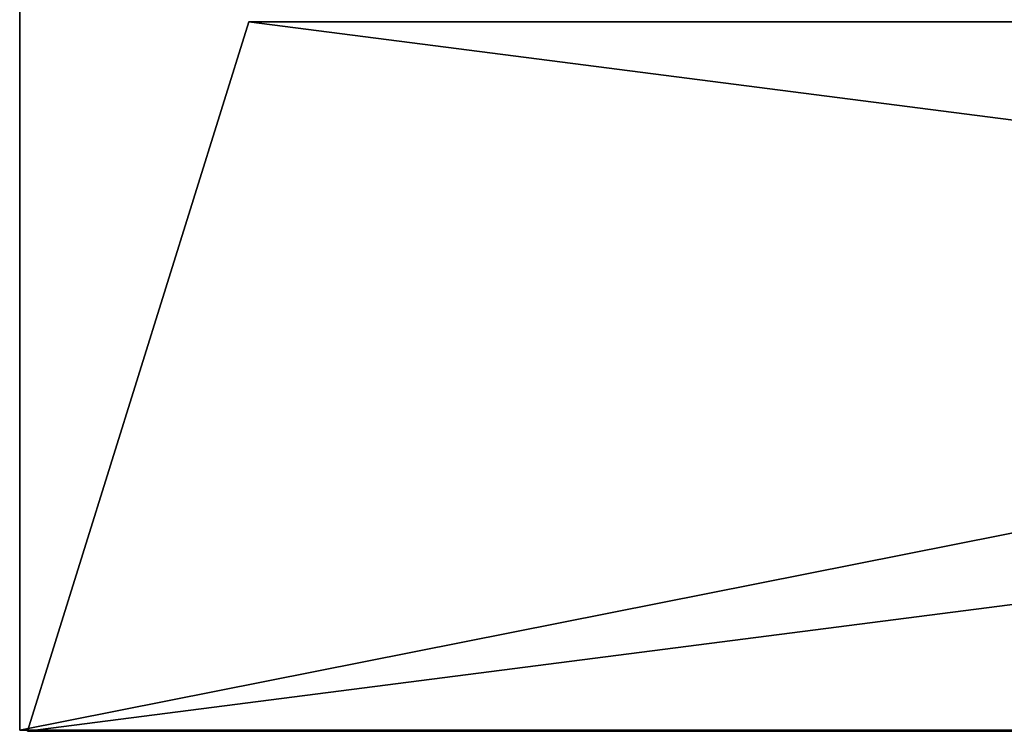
# Model space of a CAD drawing. Header units: millimetres. Extents: x 0 to 500, y -45 to 57.
# Tile 1 of 58: x 0 to 86, y -45 to 17. Entities that reach past the tile are written whole.
import ezdxf

# ---------------------------------------------------------------- set-up
doc = ezdxf.new("R2010")
doc.units = ezdxf.units.MM
doc.header["$LTSCALE"] = 65.185185
for name, color, linetype in [('18', 7, 'CONTINUOUS'), ('19', 7, 'CONTINUOUS'), ('20', 7, 'CONTINUOUS'), ('26', 7, 'CONTINUOUS'), ('27', 7, 'CONTINUOUS'), ('28', 7, 'CONTINUOUS')]:
    doc.layers.add(name, color=color, linetype=linetype)

msp = doc.modelspace()

# ---------------------------------------------------------------- linework, layer by layer
at = {"layer": '18', "color": 44, "linetype": 'Continuous', "true_color": 0x8c7500}
for points in [[(500.324, 54.7, -500.109), (0.324, -44.7, -500.109), (0.324, 54.7, -500.109), (500.324, 54.7, -500.109)], [(500.324, -44.7, -500.109), (0.324, -44.7, -500.109), (500.324, 54.7, -500.109), (500.324, -44.7, -500.109)]]:
    msp.add_3dface(points, dxfattribs=at)
at = {"layer": '19', "color": 44, "linetype": 'Continuous', "true_color": 0x8c7500}
for points in [[(0.324, 54.7, -500.109), (0.324, -44.7, -500.109), (0.324, -44.7, -0.109), (0.324, 54.7, -500.109)], [(0.324, 54.7, -500.109), (0.324, -44.7, -0.109), (0.324, 54.7, -0.109), (0.324, 54.7, -500.109)]]:
    msp.add_3dface(points, dxfattribs=at)
at = {"layer": '20', "color": 44, "linetype": 'Continuous', "true_color": 0x8c7500}
for points in [[(0.324, 54.7, -0.109), (0.324, -44.7, -0.109), (500.324, -44.7, -0.109), (0.324, 54.7, -0.109)], [(0.324, 54.7, -0.109), (500.324, -44.7, -0.109), (500.324, 54.7, -0.109), (0.324, 54.7, -0.109)]]:
    msp.add_3dface(points, dxfattribs=at)
at = {"layer": '26', "color": 44, "linetype": 'Continuous', "true_color": 0x8c7500}
for points in [[(20.243, 16.898, -480.19), (0.99, -44.789, -499.443), (499.658, -44.789, -499.443), (20.243, 16.898, -480.19)], [(480.405, 16.898, -480.19), (20.243, 16.898, -480.19), (499.658, -44.789, -499.443), (480.405, 16.898, -480.19)]]:
    msp.add_3dface(points, dxfattribs=at)
at = {"layer": '27', "color": 44, "linetype": 'Continuous', "true_color": 0x8c7500}
for points in [[(0.99, -44.789, -499.443), (20.243, 16.898, -480.19), (20.243, 16.898, -20.028), (0.99, -44.789, -499.443)], [(0.99, -44.789, -0.775), (0.99, -44.789, -499.443), (20.243, 16.898, -20.028), (0.99, -44.789, -0.775)]]:
    msp.add_3dface(points, dxfattribs=at)
at = {"layer": '28', "color": 44, "linetype": 'Continuous', "true_color": 0x8c7500}
for points in [[(0.99, -44.789, -0.775), (20.243, 16.898, -20.028), (480.405, 16.898, -20.028), (0.99, -44.789, -0.775)], [(499.658, -44.789, -0.775), (0.99, -44.789, -0.775), (480.405, 16.898, -20.028), (499.658, -44.789, -0.775)]]:
    msp.add_3dface(points, dxfattribs=at)

doc.saveas('drawing.dxf')
